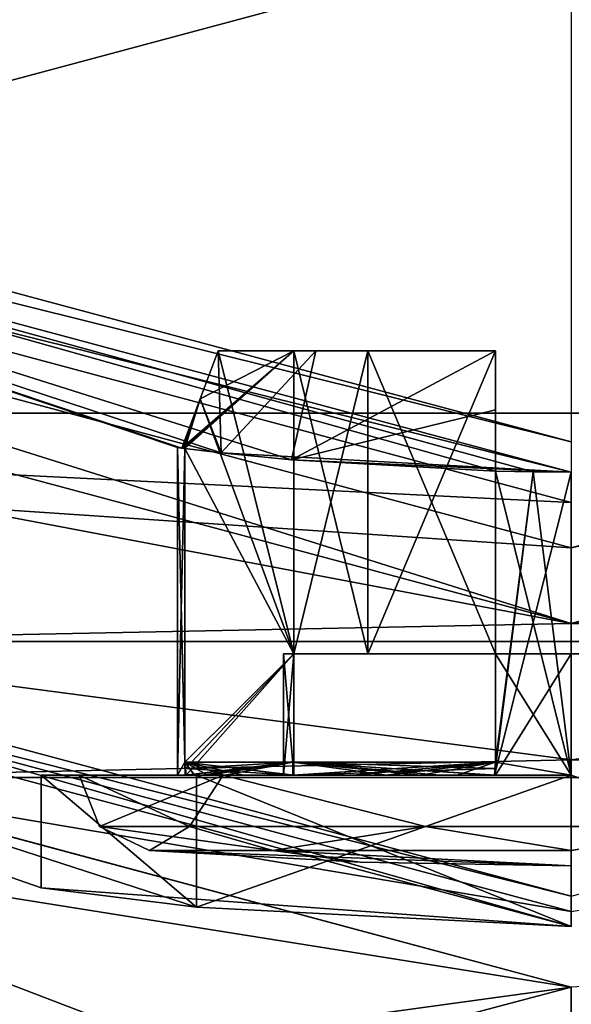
# Model space of a CAD drawing. Header units: millimetres. Extents: x -78 to 78, y -78 to 168.
# Tile 7 of 32: x -3.64 to 0, y -4.51 to 1.99. Entities that reach past the tile are written whole.
import ezdxf

# ---------------------------------------------------------------- set-up
doc = ezdxf.new("R2010")
doc.units = ezdxf.units.MM
doc.header["$LTSCALE"] = 65.185185
for name, color, linetype in [('10', 7, 'CONTINUOUS'), ('102', 7, 'CONTINUOUS'), ('106', 7, 'CONTINUOUS'), ('109', 7, 'CONTINUOUS'), ('110', 7, 'CONTINUOUS'), ('114', 7, 'CONTINUOUS'), ('122', 7, 'CONTINUOUS'), ('123', 7, 'CONTINUOUS'), ('124', 7, 'CONTINUOUS'), ('125', 7, 'CONTINUOUS'), ('126', 7, 'CONTINUOUS'), ('127', 7, 'CONTINUOUS'), ('128', 7, 'CONTINUOUS'), ('129', 7, 'CONTINUOUS'), ('130', 7, 'CONTINUOUS'), ('131', 7, 'CONTINUOUS'), ('133', 7, 'CONTINUOUS'), ('134', 7, 'CONTINUOUS'), ('135', 7, 'CONTINUOUS'), ('136', 7, 'CONTINUOUS'), ('137', 7, 'CONTINUOUS'), ('138', 7, 'CONTINUOUS'), ('139', 7, 'CONTINUOUS'), ('144', 7, 'CONTINUOUS'), ('147', 7, 'CONTINUOUS'), ('150', 7, 'CONTINUOUS'), ('153', 7, 'CONTINUOUS'), ('3', 7, 'CONTINUOUS'), ('4', 7, 'CONTINUOUS'), ('5', 7, 'CONTINUOUS'), ('59', 7, 'CONTINUOUS'), ('65', 7, 'CONTINUOUS'), ('68', 7, 'CONTINUOUS'), ('7', 7, 'CONTINUOUS'), ('71', 7, 'CONTINUOUS'), ('72', 7, 'CONTINUOUS'), ('73', 7, 'CONTINUOUS'), ('74', 7, 'CONTINUOUS'), ('79', 7, 'CONTINUOUS'), ('80', 7, 'CONTINUOUS'), ('81', 7, 'CONTINUOUS'), ('82', 7, 'CONTINUOUS'), ('88', 7, 'CONTINUOUS'), ('9', 7, 'CONTINUOUS'), ('90', 7, 'CONTINUOUS'), ('92', 7, 'CONTINUOUS'), ('96', 7, 'CONTINUOUS')]:
    doc.layers.add(name, color=color, linetype=linetype)

msp = doc.modelspace()

# ---------------------------------------------------------------- linework, layer by layer
at = {"layer": '10', "linetype": 'CONTINUOUS'}
for points in [[(-11.95, -0.698), (-10.75, 1.3805), (0, -1.5), (-11.95, -0.698)], [(0, -3.9), (-11.95, -0.698), (0, -1.5), (0, -3.9)]]:
    msp.add_3dface(points, dxfattribs=at)
at = {"layer": '102', "linetype": 'CONTINUOUS'}
for points in [[(-2.5515, -0.8444, 34.5), (-2.6, -0.8384, 35), (-2.5515, -2.9145, 34.5), (-2.5515, -0.8444, 34.5)], [(-2.6, -0.8384, 35), (-2.5515, -0.8444, 35.5), (-2.6, -3, 35), (-2.6, -0.8384, 35)], [(-2.5515, -2.9145, 34.5), (-2.6, -0.8384, 35), (-2.55, -3, 34.4928), (-2.5515, -2.9145, 34.5)], [(-2.55, -3, 34.4928), (-2.6, -0.8384, 35), (-2.6, -3, 35), (-2.55, -3, 34.4928)], [(-2.5515, -0.8444, 35.5), (-2.5515, -2.9145, 35.5), (-2.6, -3, 35), (-2.5515, -0.8444, 35.5)], [(-0.2511, -0.9985, 37.5878), (0, -1, 37.6), (-0.5072, -3, 37.55), (-0.2511, -0.9985, 37.5878)], [(-0.5, -2.9145, 37.5515), (-0.2511, -0.9985, 37.5878), (-0.5072, -3, 37.55), (-0.5, -2.9145, 37.5515)], [(0, -1, 37.6), (0, -3, 37.6), (-0.5072, -3, 37.55), (0, -1, 37.6)], [(-0.5, -0.994, 37.5515), (-0.2511, -0.9985, 37.5878), (-0.5, -2.9145, 37.5515), (-0.5, -0.994, 37.5515)], [(-0.2511, -0.9985, 32.4122), (-0.5, -0.994, 32.4485), (0, -3, 32.4), (-0.2511, -0.9985, 32.4122)], [(-0.5, -0.994, 32.4485), (-0.5, -2.9145, 32.4485), (0, -3, 32.4), (-0.5, -0.994, 32.4485)], [(0, -1, 32.4), (-0.2511, -0.9985, 32.4122), (0, -3, 32.4), (0, -1, 32.4)], [(-2.6, -3, 35), (-2.5515, -2.9145, 35.5), (-2.55, -3, 35.5072), (-2.6, -3, 35)], [(-2.5515, -2.9145, 35.5), (-1.8385, -2.9145, 36.8385), (-2.55, -3, 35.5072), (-2.5515, -2.9145, 35.5)], [(-1.8385, -2.9145, 33.1615), (-2.5515, -2.9145, 34.5), (-1.8385, -3, 33.1615), (-1.8385, -2.9145, 33.1615)], [(-1.8385, -3, 33.1615), (-2.5515, -2.9145, 34.5), (-2.1618, -3, 33.5555), (-1.8385, -3, 33.1615)], [(-2.1618, -3, 33.5555), (-2.5515, -2.9145, 34.5), (-2.293, -3, 33.7744), (-2.1618, -3, 33.5555)], [(-2.293, -3, 33.7744), (-2.5515, -2.9145, 34.5), (-2.4021, -3, 34.005), (-2.293, -3, 33.7744)], [(-2.4021, -3, 34.005), (-2.5515, -2.9145, 34.5), (-2.488, -3, 34.2453), (-2.4021, -3, 34.005)], [(-2.488, -3, 34.2453), (-2.5515, -2.9145, 34.5), (-2.55, -3, 34.4928), (-2.488, -3, 34.2453)], [(-2.55, -3, 35.5072), (-1.8385, -2.9145, 36.8385), (-2.4021, -3, 35.995), (-2.55, -3, 35.5072)], [(-2.4021, -3, 35.995), (-1.8385, -2.9145, 36.8385), (-1.8385, -3, 36.8385), (-2.4021, -3, 35.995)], [(-1.8385, -2.9145, 36.8385), (-0.5, -2.9145, 37.5515), (-1.8385, -3, 36.8385), (-1.8385, -2.9145, 36.8385)], [(-1.8385, -3, 36.8385), (-0.5, -2.9145, 37.5515), (-1.4445, -3, 37.1618), (-1.8385, -3, 36.8385)], [(-0.5, -2.9145, 32.4485), (-1.8385, -2.9145, 33.1615), (-0.5072, -3, 32.45), (-0.5, -2.9145, 32.4485)], [(-0.5072, -3, 32.45), (-1.8385, -2.9145, 33.1615), (-0.995, -3, 32.5979), (-0.5072, -3, 32.45)], [(-0.995, -3, 32.5979), (-1.8385, -2.9145, 33.1615), (-1.8385, -3, 33.1615), (-0.995, -3, 32.5979)], [(-1.4445, -3, 37.1618), (-0.5, -2.9145, 37.5515), (-1.2256, -3, 37.293), (-1.4445, -3, 37.1618)], [(-1.2256, -3, 37.293), (-0.5, -2.9145, 37.5515), (-0.995, -3, 37.4021), (-1.2256, -3, 37.293)], [(-0.995, -3, 37.4021), (-0.5, -2.9145, 37.5515), (-0.7547, -3, 37.488), (-0.995, -3, 37.4021)], [(-0.7547, -3, 37.488), (-0.5, -2.9145, 37.5515), (-0.5072, -3, 37.55), (-0.7547, -3, 37.488)], [(0, -3, 32.4), (-0.5, -2.9145, 32.4485), (-0.5072, -3, 32.45), (0, -3, 32.4)]]:
    msp.add_3dface(points, dxfattribs=at)
at = {"layer": '106', "linetype": 'CONTINUOUS'}
msp.add_3dface([(0, -0.8, 40), (-10.4001, 1.9867, 40), (0, 10.5, 40), (0, -0.8, 40)], dxfattribs=at)
at = {"layer": '109', "linetype": 'CONTINUOUS'}
for points in [[(-2.4749, -3.8721, 37.4748), (-3.5, -3.7434, 34.9999), (-3.5, -3, 35), (-2.4749, -3.8721, 37.4748)], [(-2.4748, -3, 37.475), (-2.4749, -3.8721, 37.4748), (-3.5, -3, 35), (-2.4748, -3, 37.475)], [(-3.5, -3.7434, 34.9999), (-2.4748, -3.8721, 32.5251), (-3.5, -3, 35), (-3.5, -3.7434, 34.9999)], [(-3.5, -3, 35), (-2.4748, -3.8721, 32.5251), (-2.4748, -3, 32.525), (-3.5, -3, 35)], [(0, -4, 38.5), (-2.4749, -3.8721, 37.4748), (0, -3, 38.5), (0, -4, 38.5)], [(0, -3, 38.5), (-2.4749, -3.8721, 37.4748), (-2.4748, -3, 37.475), (0, -3, 38.5)], [(-2.4748, -3.8721, 32.5251), (0, -4, 31.5), (-2.4748, -3, 32.525), (-2.4748, -3.8721, 32.5251)], [(-2.4748, -3, 32.525), (0, -4, 31.5), (0, -3, 31.5), (-2.4748, -3, 32.525)]]:
    msp.add_3dface(points, dxfattribs=at)
at = {"layer": '110', "linetype": 'CONTINUOUS'}
for points in [[(-2.4748, -3, 37.475), (-3.5, -3, 35), (-3.25, -3, 35), (-2.4748, -3, 37.475)], [(-3.5, -3, 35), (-2.4748, -3, 32.525), (-3.25, -3, 35), (-3.5, -3, 35)], [(-2.4748, -3, 37.475), (-3.25, -3, 35), (-2.2981, -3, 37.2981), (-2.4748, -3, 37.475)], [(-3.25, -3, 35), (-2.4748, -3, 32.525), (-2.2981, -3, 32.7019), (-3.25, -3, 35)], [(0, -3, 38.5), (-2.4748, -3, 37.475), (0, -3, 38.25), (0, -3, 38.5)], [(0, -3, 38.25), (-2.4748, -3, 37.475), (-2.2981, -3, 37.2981), (0, -3, 38.25)], [(-2.4748, -3, 32.525), (0, -3, 31.5), (-2.2981, -3, 32.7019), (-2.4748, -3, 32.525)], [(-2.2981, -3, 32.7019), (0, -3, 31.5), (0, -3, 31.75), (-2.2981, -3, 32.7019)]]:
    msp.add_3dface(points, dxfattribs=at)
at = {"layer": '114', "linetype": 'CONTINUOUS'}
for points in [[(0, -0.8, 40), (-10.5001, 1.8135, 39.8), (-10.4001, 1.9867, 40), (0, -0.8, 40)], [(0, -1, 39.8), (-10.5001, 1.8135, 39.8), (0, -0.8, 40), (0, -1, 39.8)]]:
    msp.add_3dface(points, dxfattribs=at)
at = {"layer": '122', "linetype": 'CONTINUOUS'}
for points in [[(-2.7863, -3.4987, 35), (-1.9702, -3.4987, 33.0298), (-1.3941, -3.5747, 35), (-2.7863, -3.4987, 35)], [(0, -3.4987, 32.2137), (0, -3.6, 35), (-1.9702, -3.4987, 33.0298), (0, -3.4987, 32.2137)], [(-1.9702, -3.4987, 33.0298), (0, -3.6, 35), (-1.3941, -3.5747, 35), (-1.9702, -3.4987, 33.0298)]]:
    msp.add_3dface(points, dxfattribs=at)
at = {"layer": '123', "linetype": 'CONTINUOUS'}
for points in [[(-3.25, -3, 35), (-2.2981, -3, 32.7019), (-3.1162, -3.3405, 35), (-3.25, -3, 35)], [(-3.1162, -3.3405, 35), (-2.2981, -3, 32.7019), (-2.521, -3.3405, 33.1684), (-3.1162, -3.3405, 35)], [(-2.521, -3.3405, 33.1684), (-2.2981, -3, 32.7019), (-0.9629, -3.3405, 32.0363), (-2.521, -3.3405, 33.1684)], [(-2.2981, -3, 32.7019), (0, -3, 31.75), (-0.9629, -3.3405, 32.0363), (-2.2981, -3, 32.7019)], [(-0.9629, -3.3405, 32.0363), (0, -3, 31.75), (0.9629, -3.3405, 32.0363), (-0.9629, -3.3405, 32.0363)], [(-2.7863, -3.4987, 35), (-3.1162, -3.3405, 35), (-2.521, -3.3405, 33.1684), (-2.7863, -3.4987, 35)], [(-1.9702, -3.4987, 33.0298), (-2.7863, -3.4987, 35), (-2.521, -3.3405, 33.1684), (-1.9702, -3.4987, 33.0298)], [(-1.9702, -3.4987, 33.0298), (-2.521, -3.3405, 33.1684), (-0.9629, -3.3405, 32.0363), (-1.9702, -3.4987, 33.0298)], [(0, -3.4987, 32.2137), (-1.9702, -3.4987, 33.0298), (-0.9629, -3.3405, 32.0363), (0, -3.4987, 32.2137)], [(0, -3.4987, 32.2137), (-0.9629, -3.3405, 32.0363), (0.9629, -3.3405, 32.0363), (0, -3.4987, 32.2137)]]:
    msp.add_3dface(points, dxfattribs=at)
at = {"layer": '124', "linetype": 'CONTINUOUS'}
for points in [[(-2.55, -3, 34.4928), (-2.6, -3, 35), (-2.55, -3, 35.5072), (-2.55, -3, 34.4928)], [(-2.488, -3, 34.2453), (-2.55, -3, 34.4928), (-2.5438, -3, 34.5), (-2.488, -3, 34.2453)], [(-2.55, -3, 34.4928), (-2.55, -3, 35.5072), (-2.5438, -3, 35.5), (-2.55, -3, 34.4928)], [(-2.5438, -3, 34.5), (-2.55, -3, 34.4928), (-2.5438, -3, 35.5), (-2.5438, -3, 34.5)], [(-2.55, -3, 35.5072), (-2.4021, -3, 35.995), (-2.5438, -3, 35.5), (-2.55, -3, 35.5072)], [(-2.4425, -3, 34.1308), (-2.488, -3, 34.2453), (-2.5438, -3, 34.5), (-2.4425, -3, 34.1308)], [(-2.4021, -3, 35.995), (-1.8385, -3, 36.8385), (-2.5438, -3, 35.5), (-2.4021, -3, 35.995)], [(-2.5438, -3, 35.5), (-1.8385, -3, 36.8385), (-1.8332, -3, 36.8332), (-2.5438, -3, 35.5)], [(-1.833, -3, 34.5), (-2.5438, -3, 34.5), (-1.9, -3, 35), (-1.833, -3, 34.5)], [(-1.9, -3, 35), (-2.5438, -3, 34.5), (-1.833, -3, 35.5), (-1.9, -3, 35)], [(-1.833, -3, 35.5), (-2.5438, -3, 34.5), (-2.5438, -3, 35.5), (-1.833, -3, 35.5)], [(-2.4021, -3, 34.005), (-2.488, -3, 34.2453), (-2.4425, -3, 34.1308), (-2.4021, -3, 34.005)], [(-2.2878, -3, 33.7805), (-2.4021, -3, 34.005), (-2.4425, -3, 34.1308), (-2.2878, -3, 33.7805)], [(-2.293, -3, 33.7744), (-2.4021, -3, 34.005), (-2.2878, -3, 33.7805), (-2.293, -3, 33.7744)], [(-2.1618, -3, 33.5555), (-2.293, -3, 33.7744), (-2.2878, -3, 33.7805), (-2.1618, -3, 33.5555)], [(-1.8332, -3, 33.1668), (-2.1618, -3, 33.5555), (-2.2878, -3, 33.7805), (-1.8332, -3, 33.1668)], [(-1.8385, -3, 33.1615), (-2.1618, -3, 33.5555), (-1.8332, -3, 33.1668), (-1.8385, -3, 33.1615)], [(-0.995, -3, 32.5979), (-1.8385, -3, 33.1615), (-1.8332, -3, 33.1668), (-0.995, -3, 32.5979)], [(-1.8385, -3, 36.8385), (-1.4445, -3, 37.1618), (-1.8332, -3, 36.8332), (-1.8385, -3, 36.8385)], [(-0.5, -3, 32.4562), (-0.995, -3, 32.5979), (-1.8332, -3, 33.1668), (-0.5, -3, 32.4562)], [(-1.4445, -3, 37.1618), (-1.2256, -3, 37.293), (-1.8332, -3, 36.8332), (-1.4445, -3, 37.1618)], [(-1.8332, -3, 36.8332), (-1.2256, -3, 37.293), (-1.2195, -3, 37.2878), (-1.8332, -3, 36.8332)], [(-1.2256, -3, 37.293), (-0.995, -3, 37.4021), (-1.2195, -3, 37.2878), (-1.2256, -3, 37.293)], [(-1.2195, -3, 37.2878), (-0.995, -3, 37.4021), (-0.8692, -3, 37.4425), (-1.2195, -3, 37.2878)], [(-0.5072, -3, 32.45), (-0.995, -3, 32.5979), (-0.5, -3, 32.4562), (-0.5072, -3, 32.45)], [(-0.995, -3, 37.4021), (-0.7547, -3, 37.488), (-0.8692, -3, 37.4425), (-0.995, -3, 37.4021)], [(-0.7547, -3, 37.488), (-0.5072, -3, 37.55), (-0.8692, -3, 37.4425), (-0.7547, -3, 37.488)], [(-0.8692, -3, 37.4425), (-0.5072, -3, 37.55), (-0.5, -3, 37.5438), (-0.8692, -3, 37.4425)], [(-0.5072, -3, 37.55), (0, -3, 37.6), (-0.5, -3, 37.5438), (-0.5072, -3, 37.55)], [(0, -3, 32.4), (-0.5072, -3, 32.45), (-0.5, -3, 32.4562), (0, -3, 32.4)], [(-0.5, -3, 37.5438), (0, -3, 37.6), (-0.5, -3, 36.833), (-0.5, -3, 37.5438)], [(-0.5, -3, 36.833), (0, -3, 37.6), (0, -3, 36.9), (-0.5, -3, 36.833)], [(0, -3, 33.1), (0, -3, 32.4), (-0.5, -3, 32.4562), (0, -3, 33.1)], [(-0.5, -3, 33.167), (0, -3, 33.1), (-0.5, -3, 32.4562), (-0.5, -3, 33.167)]]:
    msp.add_3dface(points, dxfattribs=at)
at = {"layer": '125', "linetype": 'CONTINUOUS'}
for points in [[(-1.8385, -2.9145, 36.8385), (-2.5515, -2.9145, 35.5), (-1.8332, -3, 36.8332), (-1.8385, -2.9145, 36.8385)], [(-2.5515, -2.9145, 35.5), (-2.5477, -2.9573, 35.5), (-1.8332, -3, 36.8332), (-2.5515, -2.9145, 35.5)], [(-0.5, -2.9145, 37.5515), (-1.8385, -2.9145, 36.8385), (-0.5, -2.9573, 37.5477), (-0.5, -2.9145, 37.5515)], [(-1.8385, -2.9145, 36.8385), (-1.8332, -3, 36.8332), (-1.2195, -3, 37.2878), (-1.8385, -2.9145, 36.8385)], [(-1.8385, -2.9145, 36.8385), (-1.2195, -3, 37.2878), (-0.8692, -3, 37.4425), (-1.8385, -2.9145, 36.8385)], [(-1.8385, -2.9145, 36.8385), (-0.8692, -3, 37.4425), (-0.5, -3, 37.5438), (-1.8385, -2.9145, 36.8385)], [(-1.8385, -2.9145, 36.8385), (-0.5, -3, 37.5438), (-0.5, -2.9573, 37.5477), (-1.8385, -2.9145, 36.8385)], [(-2.5438, -3, 35.5), (-1.8332, -3, 36.8332), (-2.5477, -2.9573, 35.5), (-2.5438, -3, 35.5)]]:
    msp.add_3dface(points, dxfattribs=at)
at = {"layer": '126', "linetype": 'CONTINUOUS'}
for points in [[(-2.4505, -0.5157, 35.5), (-2.3118, -0.8724, 36.2556), (-2.3331, -0.2, 35.5), (-2.4505, -0.5157, 35.5)], [(-2.3331, -0.2, 35.5), (-2.3118, -0.8724, 36.2556), (-1.6872, -0.2, 36.6872), (-2.3331, -0.2, 35.5)], [(-2.3118, -0.8724, 36.2556), (-1.8469, -0.9186, 36.897), (-1.6872, -0.2, 36.6872), (-2.3118, -0.8724, 36.2556)], [(-1.6872, -0.2, 36.6872), (-1.8469, -0.9186, 36.897), (-0.5, -0.2, 37.3331), (-1.6872, -0.2, 36.6872)], [(-0.5, -0.2, 37.3331), (-1.8469, -0.9186, 36.897), (-0.5, -0.5891, 37.4777), (-0.5, -0.2, 37.3331)], [(-2.5715, -0.842, 35.5), (-2.3118, -0.8724, 36.2556), (-2.4505, -0.5157, 35.5), (-2.5715, -0.842, 35.5)], [(-0.5, -0.994, 37.6279), (-0.5, -0.5891, 37.4777), (-1.8469, -0.9186, 36.897), (-0.5, -0.994, 37.6279)]]:
    msp.add_3dface(points, dxfattribs=at)
at = {"layer": '127', "linetype": 'CONTINUOUS'}
for points in [[(-1.833, -0.2, 34.5), (-1.3435, -0.2, 33.6565), (-2.3331, -0.2, 34.5), (-1.833, -0.2, 34.5)], [(-2.3331, -0.2, 34.5), (-1.3435, -0.2, 33.6565), (-1.6872, -0.2, 33.3128), (-2.3331, -0.2, 34.5)], [(-0.5, -0.2, 33.167), (-0.5, -0.2, 32.6669), (-1.6872, -0.2, 33.3128), (-0.5, -0.2, 33.167)], [(-1.3435, -0.2, 33.6565), (-0.5, -0.2, 33.167), (-1.6872, -0.2, 33.3128), (-1.3435, -0.2, 33.6565)]]:
    msp.add_3dface(points, dxfattribs=at)
at = {"layer": '128', "linetype": 'CONTINUOUS'}
for points in [[(-1.833, -2.2, 35.5), (-1.833, -0.2, 35.5), (-1.3435, -0.2, 36.3435), (-1.833, -2.2, 35.5)], [(-1.3435, -2.2, 36.3435), (-1.833, -2.2, 35.5), (-1.3435, -0.2, 36.3435), (-1.3435, -2.2, 36.3435)], [(-0.5, -2.2, 36.833), (-1.3435, -2.2, 36.3435), (-0.5, -0.2, 36.833), (-0.5, -2.2, 36.833)], [(-0.5, -0.2, 36.833), (-1.3435, -2.2, 36.3435), (-1.3435, -0.2, 36.3435), (-0.5, -0.2, 36.833)]]:
    msp.add_3dface(points, dxfattribs=at)
at = {"layer": '129', "linetype": 'CONTINUOUS'}
for points in [[(-1.9, -2.2, 35), (-1.833, -2.2, 35.5), (1.9, -2.2, 35), (-1.9, -2.2, 35)], [(-1.833, -2.2, 34.5), (-1.9, -2.2, 35), (1.833, -2.2, 34.5), (-1.833, -2.2, 34.5)], [(1.833, -2.2, 34.5), (-1.9, -2.2, 35), (1.9, -2.2, 35), (1.833, -2.2, 34.5)], [(-1.833, -2.2, 35.5), (-1.3435, -2.2, 36.3435), (1.833, -2.2, 35.5), (-1.833, -2.2, 35.5)], [(-1.833, -2.2, 35.5), (1.833, -2.2, 35.5), (1.9, -2.2, 35), (-1.833, -2.2, 35.5)], [(-1.3435, -2.2, 33.6565), (-1.833, -2.2, 34.5), (1.3435, -2.2, 33.6565), (-1.3435, -2.2, 33.6565)], [(1.3435, -2.2, 33.6565), (-1.833, -2.2, 34.5), (1.833, -2.2, 34.5), (1.3435, -2.2, 33.6565)], [(-1.3435, -2.2, 36.3435), (-0.5, -2.2, 36.833), (1.3435, -2.2, 36.3435), (-1.3435, -2.2, 36.3435)], [(1.833, -2.2, 35.5), (-1.3435, -2.2, 36.3435), (1.3435, -2.2, 36.3435), (1.833, -2.2, 35.5)], [(-0.5, -2.2, 33.167), (-1.3435, -2.2, 33.6565), (0.5, -2.2, 33.167), (-0.5, -2.2, 33.167)], [(0.5, -2.2, 33.167), (-1.3435, -2.2, 33.6565), (1.3435, -2.2, 33.6565), (0.5, -2.2, 33.167)], [(1.3435, -2.2, 36.3435), (-0.5, -2.2, 36.833), (0.5, -2.2, 36.833), (1.3435, -2.2, 36.3435)], [(0.5, -2.2, 36.833), (-0.5, -2.2, 36.833), (0, -2.2, 36.9), (0.5, -2.2, 36.833)], [(0, -2.2, 33.1), (-0.5, -2.2, 33.167), (0.5, -2.2, 33.167), (0, -2.2, 33.1)]]:
    msp.add_3dface(points, dxfattribs=at)
at = {"layer": '130', "linetype": 'CONTINUOUS'}
for points in [[(0, -3.6, 35), (-2.7863, -3.4987, 35), (-1.3941, -3.5747, 35), (0, -3.6, 35)], [(-2.7863, -3.4987, 35), (0, -3.6, 35), (-1.9702, -3.4987, 36.9702), (-2.7863, -3.4987, 35)], [(-1.9702, -3.4987, 36.9702), (0, -3.6, 35), (0, -3.4987, 37.7863), (-1.9702, -3.4987, 36.9702)]]:
    msp.add_3dface(points, dxfattribs=at)
at = {"layer": '131', "linetype": 'CONTINUOUS'}
for points in [[(-2.2981, -3, 37.2981), (-3.25, -3, 35), (-2.521, -3.3405, 36.8316), (-2.2981, -3, 37.2981)], [(-3.25, -3, 35), (-3.1162, -3.3405, 35), (-2.521, -3.3405, 36.8316), (-3.25, -3, 35)], [(-0.9629, -3.3405, 37.9637), (-2.2981, -3, 37.2981), (-2.521, -3.3405, 36.8316), (-0.9629, -3.3405, 37.9637)], [(0, -3, 38.25), (-2.2981, -3, 37.2981), (-0.9629, -3.3405, 37.9637), (0, -3, 38.25)], [(0.9629, -3.3405, 37.9637), (0, -3, 38.25), (-0.9629, -3.3405, 37.9637), (0.9629, -3.3405, 37.9637)], [(-3.1162, -3.3405, 35), (-2.7863, -3.4987, 35), (-1.9702, -3.4987, 36.9702), (-3.1162, -3.3405, 35)], [(-3.1162, -3.3405, 35), (-1.9702, -3.4987, 36.9702), (-2.521, -3.3405, 36.8316), (-3.1162, -3.3405, 35)], [(-1.9702, -3.4987, 36.9702), (-0.9629, -3.3405, 37.9637), (-2.521, -3.3405, 36.8316), (-1.9702, -3.4987, 36.9702)], [(-1.9702, -3.4987, 36.9702), (0, -3.4987, 37.7863), (-0.9629, -3.3405, 37.9637), (-1.9702, -3.4987, 36.9702)], [(0, -3.4987, 37.7863), (0.9629, -3.3405, 37.9637), (-0.9629, -3.3405, 37.9637), (0, -3.4987, 37.7863)]]:
    msp.add_3dface(points, dxfattribs=at)
at = {"layer": '133', "linetype": 'CONTINUOUS'}
for points in [[(-0.5, -0.994, 37.6279), (-0.5, -0.994, 37.5515), (-0.5, -0.2, 36.833), (-0.5, -0.994, 37.6279)], [(-0.5, -0.5891, 37.4777), (-0.5, -0.994, 37.6279), (-0.5, -0.2, 36.833), (-0.5, -0.5891, 37.4777)], [(-0.5, -0.994, 37.5515), (-0.5, -2.2, 36.833), (-0.5, -0.2, 36.833), (-0.5, -0.994, 37.5515)], [(-0.5, -0.2, 37.3331), (-0.5, -0.5891, 37.4777), (-0.5, -0.2, 36.833), (-0.5, -0.2, 37.3331)], [(-0.5, -0.994, 37.5515), (-0.5, -2.9145, 37.5515), (-0.5, -2.2, 36.833), (-0.5, -0.994, 37.5515)], [(-0.5, -2.9145, 37.5515), (-0.5, -2.9573, 37.5477), (-0.5, -2.2, 36.833), (-0.5, -2.9145, 37.5515)], [(-0.5, -3, 37.5438), (-0.5, -3, 36.833), (-0.5, -2.2, 36.833), (-0.5, -3, 37.5438)], [(-0.5, -2.9573, 37.5477), (-0.5, -3, 37.5438), (-0.5, -2.2, 36.833), (-0.5, -2.9573, 37.5477)]]:
    msp.add_3dface(points, dxfattribs=at)
at = {"layer": '134', "linetype": 'CONTINUOUS'}
for points in [[(-0.5, -3, 36.833), (0, -3, 36.9), (-0.5, -2.2, 36.833), (-0.5, -3, 36.833)], [(-0.5, -2.2, 36.833), (0, -3, 36.9), (0, -2.2, 36.9), (-0.5, -2.2, 36.833)]]:
    msp.add_3dface(points, dxfattribs=at)
at = {"layer": '135', "linetype": 'CONTINUOUS'}
for points in [[(-2.4505, -0.5157, 35.5), (-2.3331, -0.2, 35.5), (-1.833, -2.2, 35.5), (-2.4505, -0.5157, 35.5)], [(-2.3331, -0.2, 35.5), (-1.833, -0.2, 35.5), (-1.833, -2.2, 35.5), (-2.3331, -0.2, 35.5)], [(-2.5715, -0.842, 35.5), (-2.4505, -0.5157, 35.5), (-2.5615, -0.8432, 35.5), (-2.5715, -0.842, 35.5)], [(-2.5515, -0.8444, 35.5), (-2.5615, -0.8432, 35.5), (-2.4505, -0.5157, 35.5), (-2.5515, -0.8444, 35.5)], [(-2.5515, -0.8444, 35.5), (-2.4505, -0.5157, 35.5), (-1.833, -2.2, 35.5), (-2.5515, -0.8444, 35.5)], [(-2.5515, -2.9145, 35.5), (-2.5515, -0.8444, 35.5), (-1.833, -2.2, 35.5), (-2.5515, -2.9145, 35.5)], [(-1.833, -3, 35.5), (-2.5515, -2.9145, 35.5), (-1.833, -2.2, 35.5), (-1.833, -3, 35.5)], [(-2.5515, -2.9145, 35.5), (-1.833, -3, 35.5), (-2.5477, -2.9573, 35.5), (-2.5515, -2.9145, 35.5)], [(-1.833, -3, 35.5), (-2.5438, -3, 35.5), (-2.5477, -2.9573, 35.5), (-1.833, -3, 35.5)]]:
    msp.add_3dface(points, dxfattribs=at)
at = {"layer": '136', "linetype": 'CONTINUOUS'}
for points in [[(-1.833, -3, 34.5), (-1.9, -3, 35), (-1.833, -2.2, 34.5), (-1.833, -3, 34.5)], [(-1.9, -3, 35), (-1.833, -3, 35.5), (-1.9, -2.2, 35), (-1.9, -3, 35)], [(-1.9, -3, 35), (-1.9, -2.2, 35), (-1.833, -2.2, 34.5), (-1.9, -3, 35)], [(-1.833, -3, 35.5), (-1.833, -2.2, 35.5), (-1.9, -2.2, 35), (-1.833, -3, 35.5)]]:
    msp.add_3dface(points, dxfattribs=at)
at = {"layer": '137', "linetype": 'CONTINUOUS'}
for points in [[(-2.5715, -0.842, 34.5), (-2.5615, -0.8432, 34.5), (-1.833, -0.2, 34.5), (-2.5715, -0.842, 34.5)], [(-2.5715, -0.842, 34.5), (-1.833, -0.2, 34.5), (-2.4505, -0.5159, 34.5), (-2.5715, -0.842, 34.5)], [(-2.5615, -0.8432, 34.5), (-2.5515, -0.8444, 34.5), (-1.833, -0.2, 34.5), (-2.5615, -0.8432, 34.5)], [(-1.833, -0.2, 34.5), (-2.5515, -0.8444, 34.5), (-1.833, -2.2, 34.5), (-1.833, -0.2, 34.5)], [(-1.833, -0.2, 34.5), (-2.3331, -0.2, 34.5), (-2.4505, -0.5159, 34.5), (-1.833, -0.2, 34.5)], [(-2.5515, -0.8444, 34.5), (-2.5515, -2.9145, 34.5), (-1.833, -2.2, 34.5), (-2.5515, -0.8444, 34.5)], [(-1.833, -2.2, 34.5), (-2.5515, -2.9145, 34.5), (-2.5477, -2.9573, 34.5), (-1.833, -2.2, 34.5)], [(-2.5438, -3, 34.5), (-1.833, -2.2, 34.5), (-2.5477, -2.9573, 34.5), (-2.5438, -3, 34.5)], [(-2.5438, -3, 34.5), (-1.833, -3, 34.5), (-1.833, -2.2, 34.5), (-2.5438, -3, 34.5)]]:
    msp.add_3dface(points, dxfattribs=at)
at = {"layer": '138', "linetype": 'CONTINUOUS'}
for points in [[(-0.5, -0.2, 32.6669), (-0.5, -0.2, 33.167), (-0.5, -2.2, 33.167), (-0.5, -0.2, 32.6669)], [(-0.5, -0.2, 32.6669), (-0.5, -2.2, 33.167), (-0.5, -0.5891, 32.5223), (-0.5, -0.2, 32.6669)], [(-0.5, -0.994, 32.4485), (-0.5, -0.994, 32.3721), (-0.5, -0.5891, 32.5223), (-0.5, -0.994, 32.4485)], [(-0.5, -2.2, 33.167), (-0.5, -0.994, 32.4485), (-0.5, -0.5891, 32.5223), (-0.5, -2.2, 33.167)], [(-0.5, -2.9145, 32.4485), (-0.5, -0.994, 32.4485), (-0.5, -2.2, 33.167), (-0.5, -2.9145, 32.4485)], [(-0.5, -3, 33.167), (-0.5, -2.9145, 32.4485), (-0.5, -2.2, 33.167), (-0.5, -3, 33.167)], [(-0.5, -2.9145, 32.4485), (-0.5, -3, 33.167), (-0.5, -2.9573, 32.4523), (-0.5, -2.9145, 32.4485)], [(-0.5, -3, 33.167), (-0.5, -3, 32.4562), (-0.5, -2.9573, 32.4523), (-0.5, -3, 33.167)]]:
    msp.add_3dface(points, dxfattribs=at)
at = {"layer": '139', "linetype": 'CONTINUOUS'}
for points in [[(0, -3, 33.1), (-0.5, -3, 33.167), (0, -2.2, 33.1), (0, -3, 33.1)], [(-0.5, -3, 33.167), (-0.5, -2.2, 33.167), (0, -2.2, 33.1), (-0.5, -3, 33.167)]]:
    msp.add_3dface(points, dxfattribs=at)
at = {"layer": '144', "linetype": 'CONTINUOUS'}
for points in [[(-2.5515, -2.9145, 34.5), (-1.8385, -2.9145, 33.1615), (-2.5477, -2.9573, 34.5), (-2.5515, -2.9145, 34.5)], [(-1.8385, -2.9145, 33.1615), (-2.5438, -3, 34.5), (-2.5477, -2.9573, 34.5), (-1.8385, -2.9145, 33.1615)], [(-1.8385, -2.9145, 33.1615), (-2.4425, -3, 34.1308), (-2.5438, -3, 34.5), (-1.8385, -2.9145, 33.1615)], [(-1.8385, -2.9145, 33.1615), (-2.2878, -3, 33.7805), (-2.4425, -3, 34.1308), (-1.8385, -2.9145, 33.1615)], [(-1.8385, -2.9145, 33.1615), (-1.8332, -3, 33.1668), (-2.2878, -3, 33.7805), (-1.8385, -2.9145, 33.1615)], [(-1.8385, -2.9145, 33.1615), (-0.5, -2.9145, 32.4485), (-1.8332, -3, 33.1668), (-1.8385, -2.9145, 33.1615)], [(-0.5, -2.9145, 32.4485), (-0.5, -2.9573, 32.4523), (-1.8332, -3, 33.1668), (-0.5, -2.9145, 32.4485)], [(-0.5, -3, 32.4562), (-1.8332, -3, 33.1668), (-0.5, -2.9573, 32.4523), (-0.5, -3, 32.4562)]]:
    msp.add_3dface(points, dxfattribs=at)
at = {"layer": '147', "linetype": 'CONTINUOUS'}
for points in [[(-2.3331, -0.2, 34.5), (-2.3118, -0.8724, 33.7444), (-2.4505, -0.5159, 34.5), (-2.3331, -0.2, 34.5)], [(-2.3118, -0.8724, 33.7444), (-2.3331, -0.2, 34.5), (-1.6872, -0.2, 33.3128), (-2.3118, -0.8724, 33.7444)], [(-1.8469, -0.9186, 33.103), (-2.3118, -0.8724, 33.7444), (-1.6872, -0.2, 33.3128), (-1.8469, -0.9186, 33.103)], [(-0.5, -0.2, 32.6669), (-1.8469, -0.9186, 33.103), (-1.6872, -0.2, 33.3128), (-0.5, -0.2, 32.6669)], [(-1.8469, -0.9186, 33.103), (-0.5, -0.2, 32.6669), (-0.5, -0.5891, 32.5223), (-1.8469, -0.9186, 33.103)], [(-2.5715, -0.842, 34.5), (-2.4505, -0.5159, 34.5), (-2.3118, -0.8724, 33.7444), (-2.5715, -0.842, 34.5)], [(-0.5, -0.994, 32.3721), (-1.8469, -0.9186, 33.103), (-0.5, -0.5891, 32.5223), (-0.5, -0.994, 32.3721)]]:
    msp.add_3dface(points, dxfattribs=at)
at = {"layer": '150', "linetype": 'CONTINUOUS'}
for points in [[(-2.3331, -0.2, 35.5), (-1.6872, -0.2, 36.6872), (-1.833, -0.2, 35.5), (-2.3331, -0.2, 35.5)], [(-1.833, -0.2, 35.5), (-1.6872, -0.2, 36.6872), (-1.3435, -0.2, 36.3435), (-1.833, -0.2, 35.5)], [(-1.6872, -0.2, 36.6872), (-0.5, -0.2, 37.3331), (-1.3435, -0.2, 36.3435), (-1.6872, -0.2, 36.6872)], [(-0.5, -0.2, 37.3331), (-0.5, -0.2, 36.833), (-1.3435, -0.2, 36.3435), (-0.5, -0.2, 37.3331)]]:
    msp.add_3dface(points, dxfattribs=at)
at = {"layer": '153', "linetype": 'CONTINUOUS'}
for points in [[(-1.3435, -0.2, 33.6565), (-1.833, -0.2, 34.5), (-1.3435, -2.2, 33.6565), (-1.3435, -0.2, 33.6565)], [(-1.833, -0.2, 34.5), (-1.833, -2.2, 34.5), (-1.3435, -2.2, 33.6565), (-1.833, -0.2, 34.5)], [(-0.5, -0.2, 33.167), (-1.3435, -0.2, 33.6565), (-0.5, -2.2, 33.167), (-0.5, -0.2, 33.167)], [(-1.3435, -0.2, 33.6565), (-1.3435, -2.2, 33.6565), (-0.5, -2.2, 33.167), (-1.3435, -0.2, 33.6565)]]:
    msp.add_3dface(points, dxfattribs=at)
at = {"layer": '3', "linetype": 'CONTINUOUS'}
for points in [[(0, -3.9, 16), (-11.95, -0.698, 16), (0, -3.9), (0, -3.9, 16)], [(0, -3.9), (-11.95, -0.698, 16), (-11.95, -0.698), (0, -3.9)]]:
    msp.add_3dface(points, dxfattribs=at)
at = {"layer": '4', "linetype": 'CONTINUOUS'}
for points in [[(0, -1.5, 16.5), (-10.75, 1.3805), (-10.7502, 1.3806, 16.5), (0, -1.5, 16.5)], [(0, -1.5), (-10.75, 1.3805), (0, -1.5, 16.5), (0, -1.5)], [(10.7502, 1.3806, 16.5), (0, -1.5), (0, -1.5, 16.5), (10.7502, 1.3806, 16.5)]]:
    msp.add_3dface(points, dxfattribs=at)
at = {"layer": '5', "linetype": 'CONTINUOUS'}
for points in [[(-11.0002, 0.9476, 17), (-11.4537, 0.1702, 17), (0, -2, 17), (-11.0002, 0.9476, 17)], [(0, -2, 17), (11.4537, 0.1702, 17), (11.0002, 0.9476, 17), (0, -2, 17)], [(-11.4537, 0.1702, 17), (-5.929, -2.1191, 17), (0, -2, 17), (-11.4537, 0.1702, 17)], [(5.929, -2.1191, 17), (11.4537, 0.1702, 17), (0, -2, 17), (5.929, -2.1191, 17)], [(-5.929, -2.1191, 17), (5.929, -2.1191, 17), (0, -2, 17), (-5.929, -2.1191, 17)], [(0, -2.9, 17), (5.929, -2.1191, 17), (-5.929, -2.1191, 17), (0, -2.9, 17)]]:
    msp.add_3dface(points, dxfattribs=at)
at = {"layer": '59', "linetype": 'CONTINUOUS'}
for points in [[(0, -4.4, 6), (-12.2, -1.131, 6), (0, -4.4, 7), (0, -4.4, 6)], [(0, -4.4, 7), (-12.2, -1.131, 6), (-12.2, -1.131, 7), (0, -4.4, 7)]]:
    msp.add_3dface(points, dxfattribs=at)
at = {"layer": '65', "linetype": 'CONTINUOUS'}
for points in [[(-72.2814, -23.4818, 6), (-76, 0, 6), (72.2814, -23.4818, 6), (-72.2814, -23.4818, 6)], [(72.2814, -23.4818, 6), (-76, 0, 6), (0, -9, 6), (72.2814, -23.4818, 6)], [(0, -9, 6), (-76, 0, 6), (-12.5826, -6.1281, 6), (0, -9, 6)]]:
    msp.add_3dface(points, dxfattribs=at)
at = {"layer": '68', "linetype": 'CONTINUOUS'}
for points in [[(76, 0, 7), (0, -4.4, 7), (-72.2815, -23.4817, 7), (76, 0, 7)], [(72.2815, -23.4817, 7), (76, 0, 7), (-72.2815, -23.4817, 7), (72.2815, -23.4817, 7)], [(0, -4.4, 7), (-12.2, -1.131, 7), (-72.2815, -23.4817, 7), (0, -4.4, 7)]]:
    msp.add_3dface(points, dxfattribs=at)
at = {"layer": '7', "linetype": 'CONTINUOUS'}
for points in [[(-11.95, -0.698, 16), (0, -3.9, 16), (-5.2531, -3.0152, 16.7071), (-11.95, -0.698, 16)], [(0, -2.9, 17), (-5.929, -2.1191, 17), (-5.2531, -3.0152, 16.7071), (0, -2.9, 17)], [(5.929, -2.1191, 17), (0, -2.9, 17), (5.2531, -3.0152, 16.7071), (5.929, -2.1191, 17)], [(0, -2.9, 17), (-5.2531, -3.0152, 16.7071), (5.2531, -3.0152, 16.7071), (0, -2.9, 17)], [(-5.2531, -3.0152, 16.7071), (0, -3.9, 16), (5.2531, -3.0152, 16.7071), (-5.2531, -3.0152, 16.7071)]]:
    msp.add_3dface(points, dxfattribs=at)
at = {"layer": '71', "linetype": 'CONTINUOUS'}
for points in [[(0, -5.8, 4), (-12.9001, -2.3434, 4), (0, -5.8, 6), (0, -5.8, 4)], [(0, -5.8, 6), (-12.9001, -2.3434, 4), (-12.9, -2.3435, 6), (0, -5.8, 6)]]:
    msp.add_3dface(points, dxfattribs=at)
at = {"layer": '72', "linetype": 'CONTINUOUS'}
for points in [[(-12.9001, -2.3434, 4), (0, -5.8, 4), (-12.2, -1.131, 4), (-12.9001, -2.3434, 4)], [(-12.2, -1.131, 4), (0, -5.8, 4), (0, -4.4, 4), (-12.2, -1.131, 4)]]:
    msp.add_3dface(points, dxfattribs=at)
at = {"layer": '73', "linetype": 'CONTINUOUS'}
for points in [[(-12.2, -1.131, 4), (0, -4.4, 4), (-12.2, -1.131, 2), (-12.2, -1.131, 4)], [(-12.2, -1.131, 2), (0, -4.4, 4), (0, -4.4, 2), (-12.2, -1.131, 2)]]:
    msp.add_3dface(points, dxfattribs=at)
at = {"layer": '74', "linetype": 'CONTINUOUS'}
for points in [[(-12.2, -1.131, 2), (0, -4.4, 2), (-12.5827, -6.1281, 2), (-12.2, -1.131, 2)], [(-12.5827, -6.1281, 2), (0, -4.4, 2), (0, -9, 2), (-12.5827, -6.1281, 2)]]:
    msp.add_3dface(points, dxfattribs=at)
at = {"layer": '79', "linetype": 'CONTINUOUS'}
for points in [[(-12.2, -1.131, 6), (0, -4.4, 6), (-12.9, -2.3435, 6), (-12.2, -1.131, 6)], [(0, -4.4, 6), (0, -5.8, 6), (-12.9, -2.3435, 6), (0, -4.4, 6)]]:
    msp.add_3dface(points, dxfattribs=at)
at = {"layer": '80', "linetype": 'CONTINUOUS'}
for points in [[(-11.9001, -0.6114, 58), (20.6115, 8.1001, 58), (-20.6115, 8.1001, 58), (-11.9001, -0.6114, 58)], [(11.9001, -0.6114, 58), (20.6115, 8.1001, 58), (-11.9001, -0.6114, 58), (11.9001, -0.6114, 58)], [(0, -3.8, 58), (11.9001, -0.6114, 58), (-11.9001, -0.6114, 58), (0, -3.8, 58)]]:
    msp.add_3dface(points, dxfattribs=at)
at = {"layer": '81', "linetype": 'CONTINUOUS'}
for points in [[(0, -4, 38.5), (0, -4, 57.8), (-12.0001, -0.7846, 57.8), (0, -4, 38.5)], [(-2.4749, -3.8721, 37.4748), (0, -4, 38.5), (-12.0001, -0.7846, 57.8), (-2.4749, -3.8721, 37.4748)], [(-3.5, -3.7434, 34.9999), (-2.4749, -3.8721, 37.4748), (-12.0001, -0.7846, 57.8), (-3.5, -3.7434, 34.9999)], [(0, -4, 18.2), (-3.5, -3.7434, 34.9999), (-12.0001, -0.7846, 57.8), (0, -4, 18.2)], [(-12.0001, -0.7846, 18.2), (0, -4, 18.2), (-12.0001, -0.7846, 57.8), (-12.0001, -0.7846, 18.2)], [(-2.4748, -3.8721, 32.5251), (-3.5, -3.7434, 34.9999), (0, -4, 18.2), (-2.4748, -3.8721, 32.5251)], [(0, -4, 31.5), (-2.4748, -3.8721, 32.5251), (0, -4, 18.2), (0, -4, 31.5)]]:
    msp.add_3dface(points, dxfattribs=at)
at = {"layer": '82', "linetype": 'CONTINUOUS'}
for points in [[(0, -1.2, 18), (-11.9001, -0.6114, 18), (-10.6001, 1.6403, 18), (0, -1.2, 18)], [(0, -3.8, 18), (-11.9001, -0.6114, 18), (0, -1.2, 18), (0, -3.8, 18)]]:
    msp.add_3dface(points, dxfattribs=at)
at = {"layer": '88', "linetype": 'CONTINUOUS'}
for points in [[(-1.8469, -0.9186, 33.103), (-0.5, -0.994, 32.3721), (-10.5001, 1.8135, 18.2), (-1.8469, -0.9186, 33.103)], [(-10.5001, 1.8135, 18.2), (-0.5, -0.994, 32.3721), (-0.2511, -0.9985, 32.4122), (-10.5001, 1.8135, 18.2)], [(-2.3118, -0.8724, 33.7444), (-1.8469, -0.9186, 33.103), (-10.5001, 1.8135, 18.2), (-2.3118, -0.8724, 33.7444)], [(-2.5715, -0.842, 34.5), (-2.3118, -0.8724, 33.7444), (-10.5001, 1.8135, 18.2), (-2.5715, -0.842, 34.5)], [(-2.6, -0.8384, 35), (-2.5715, -0.842, 34.5), (-10.5001, 1.8135, 18.2), (-2.6, -0.8384, 35)], [(-2.5715, -0.842, 35.5), (-2.6, -0.8384, 35), (-10.5001, 1.8135, 18.2), (-2.5715, -0.842, 35.5)], [(-2.3118, -0.8724, 36.2556), (-2.5715, -0.842, 35.5), (-10.5001, 1.8135, 18.2), (-2.3118, -0.8724, 36.2556)], [(0, -1, 39.8), (-2.3118, -0.8724, 36.2556), (-10.5001, 1.8135, 39.8), (0, -1, 39.8)], [(-10.5001, 1.8135, 39.8), (-2.3118, -0.8724, 36.2556), (-10.5001, 1.8135, 18.2), (-10.5001, 1.8135, 39.8)], [(0, -1, 18.2), (-10.5001, 1.8135, 18.2), (0, -1, 32.4), (0, -1, 18.2)], [(0, -1, 32.4), (-10.5001, 1.8135, 18.2), (-0.2511, -0.9985, 32.4122), (0, -1, 32.4)], [(-2.5615, -0.8432, 34.5), (-2.5715, -0.842, 34.5), (-2.6, -0.8384, 35), (-2.5615, -0.8432, 34.5)], [(-2.5515, -0.8444, 34.5), (-2.5615, -0.8432, 34.5), (-2.6, -0.8384, 35), (-2.5515, -0.8444, 34.5)], [(-2.5515, -0.8444, 35.5), (-2.6, -0.8384, 35), (-2.5615, -0.8432, 35.5), (-2.5515, -0.8444, 35.5)], [(-2.5615, -0.8432, 35.5), (-2.6, -0.8384, 35), (-2.5715, -0.842, 35.5), (-2.5615, -0.8432, 35.5)], [(-1.8469, -0.9186, 36.897), (-2.3118, -0.8724, 36.2556), (0, -1, 39.8), (-1.8469, -0.9186, 36.897)], [(-0.5, -0.994, 37.6279), (-1.8469, -0.9186, 36.897), (0, -1, 39.8), (-0.5, -0.994, 37.6279)], [(-0.2511, -0.9985, 32.4122), (-0.5, -0.994, 32.3721), (-0.5, -0.994, 32.4485), (-0.2511, -0.9985, 32.4122)], [(-0.5, -0.994, 37.5515), (-0.5, -0.994, 37.6279), (0, -1, 39.8), (-0.5, -0.994, 37.5515)], [(-0.2511, -0.9985, 37.5878), (-0.5, -0.994, 37.5515), (0, -1, 39.8), (-0.2511, -0.9985, 37.5878)], [(0, -1, 37.6), (-0.2511, -0.9985, 37.5878), (0, -1, 39.8), (0, -1, 37.6)]]:
    msp.add_3dface(points, dxfattribs=at)
at = {"layer": '9', "linetype": 'CONTINUOUS'}
for points in [[(-10.7502, 1.3806, 16.5), (-11.0002, 0.9476, 17), (0, -2, 17), (-10.7502, 1.3806, 16.5)], [(0, -1.5, 16.5), (-10.7502, 1.3806, 16.5), (0, -2, 17), (0, -1.5, 16.5)], [(10.7502, 1.3806, 16.5), (0, -1.5, 16.5), (11.0002, 0.9476, 17), (10.7502, 1.3806, 16.5)], [(0, -1.5, 16.5), (0, -2, 17), (11.0002, 0.9476, 17), (0, -1.5, 16.5)]]:
    msp.add_3dface(points, dxfattribs=at)
at = {"layer": '90', "linetype": 'CONTINUOUS'}
for points in [[(0, -4, 57.8), (-11.9001, -0.6114, 58), (-12.0001, -0.7846, 57.8), (0, -4, 57.8)], [(0, -3.8, 58), (-11.9001, -0.6114, 58), (0, -4, 57.8), (0, -3.8, 58)]]:
    msp.add_3dface(points, dxfattribs=at)
at = {"layer": '92', "linetype": 'CONTINUOUS'}
for points in [[(-12.0001, -0.7846, 18.2), (-11.9001, -0.6114, 18), (0, -3.8, 18), (-12.0001, -0.7846, 18.2)], [(0, -4, 18.2), (-12.0001, -0.7846, 18.2), (0, -3.8, 18), (0, -4, 18.2)]]:
    msp.add_3dface(points, dxfattribs=at)
at = {"layer": '96', "linetype": 'CONTINUOUS'}
for points in [[(-10.6001, 1.6403, 18), (-10.5001, 1.8135, 18.2), (0, -1, 18.2), (-10.6001, 1.6403, 18)], [(0, -1.2, 18), (-10.6001, 1.6403, 18), (0, -1, 18.2), (0, -1.2, 18)]]:
    msp.add_3dface(points, dxfattribs=at)

doc.saveas('drawing.dxf')
